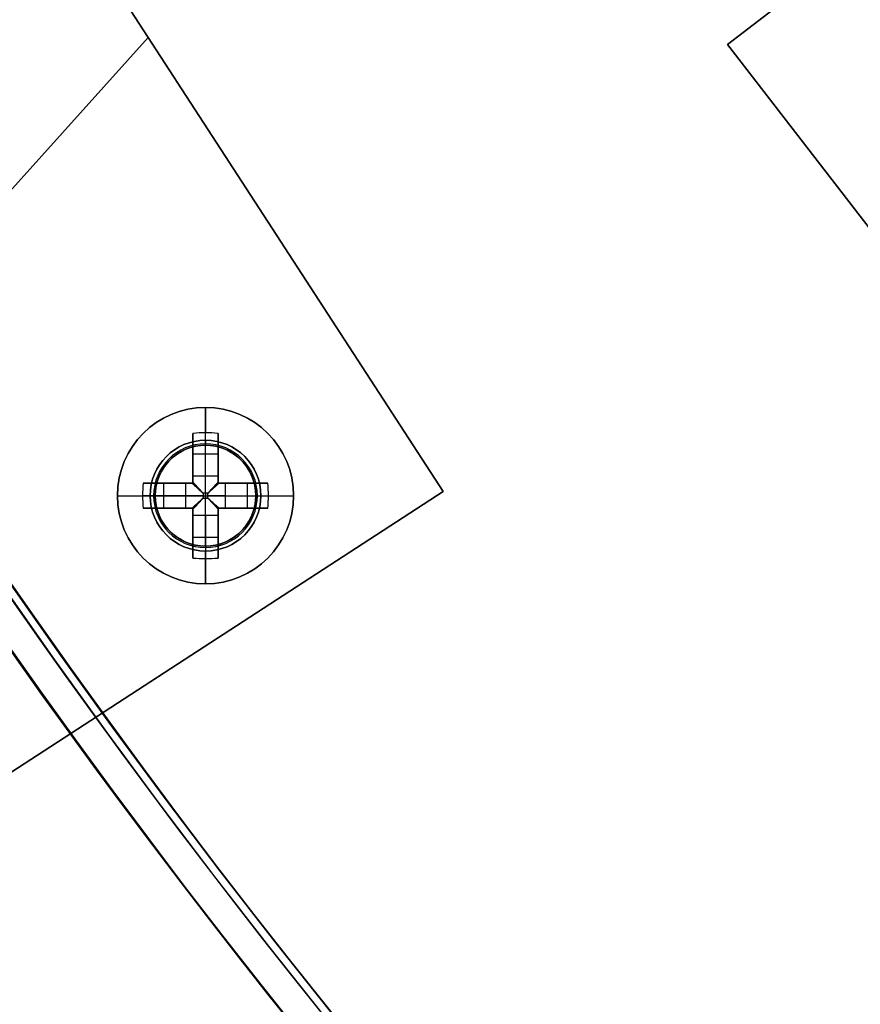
# Model space of a CAD drawing. Header units: millimetres. Extents: x -83 to 676, y -83 to 676.
# Tile 8 of 256: x 54 to 88, y 112 to 151. Entities that reach past the tile are written whole.
import ezdxf

# ---------------------------------------------------------------- set-up
doc = ezdxf.new("R2010")
doc.units = ezdxf.units.MM
doc.header["$MEASUREMENT"] = 0
doc.layers.add('IGES level 0', color=7, linetype='Continuous', true_color=0xff7878)

msp = doc.modelspace()

# ---------------------------------------------------------------- linework, layer by layer
at = {"layer": 'IGES level 0', "color": 254, "true_color": 0xcad1ee}
for p, q in [((82.4, 149.983, 47), (120.775, 179.642, 47)), ((120.775, 179.642, 48), (82.4, 149.983, 48)), ((71.1, 132.238, 48), (54.761, 157.398, 48)), ((54.761, 157.398, 47), (71.1, 132.238, 47)), ((71.1, 132.238, 47.5), (54.761, 157.398, 47.5)), ((82.4, 149.983, 48), (82.4, 149.983, 47)), ((82.4, 149.983, 47), (82.4, 149.983, 48)), ((82.4, 149.983, 48), (100.746, 126.246, 48)), ((100.746, 126.246, 47), (82.4, 149.983, 47)), ((82.4, 149.983, 47.5), (100.746, 126.246, 47.5)), ((62.93, 144.818, 47), (62.93, 144.818, 48)), ((62.185, 134.006, 47), (62.185, 134.006, 45.8)), ((60.181, 133.412, 48), (60.181, 133.412, 47)), ((63.006, 133.561, 48), (63.006, 133.561, 47)), ((63.006, 133.561, 47), (63.006, 133.561, 48)), ((59.735, 132.592, 45.8), (59.735, 132.592, 47)), ((59.735, 132.592, 47), (59.735, 132.592, 45.8)), ((71.1, 132.238, 47), (30.424, 105.823, 47)), ((30.424, 105.823, 48), (71.1, 132.238, 48)), ((71.1, 132.238, 48), (71.1, 132.238, 47)), ((71.1, 132.238, 47), (71.1, 132.238, 48)), ((63.599, 131.557, 47), (63.599, 131.557, 45.8)), ((63.599, 131.557, 45.8), (63.599, 131.557, 47)), ((60.329, 130.588, 47), (60.329, 130.588, 48)), ((60.329, 130.588, 48), (60.329, 130.588, 47)), ((63.154, 130.736, 48), (63.154, 130.736, 47)), ((61.15, 130.142, 47), (61.15, 130.142, 45.8))]:
    msp.add_line(p, q, dxfattribs=at)
at = {"layer": 'IGES level 0', "color": 70, "true_color": 0x66ff00}
for p, q in [((120.775, 179.642, 48), (82.4, 149.983, 48)), ((120.775, 179.642, 47), (82.4, 149.983, 47)), ((71.1, 132.238, 48), (54.761, 157.398, 48)), ((71.1, 132.238, 47), (54.761, 157.398, 47)), ((25.794, 112.954, 48), (59.391, 150.268, 48)), ((25.794, 112.954, 47), (59.391, 150.268, 47)), ((82.4, 149.983, 48), (100.746, 126.246, 48)), ((82.4, 149.983, 47), (100.746, 126.246, 47)), ((30.424, 105.823, 48), (71.1, 132.238, 48)), ((30.424, 105.823, 47), (71.1, 132.238, 47))]:
    msp.add_line(p, q, dxfattribs=at)
at = {"layer": 'IGES level 0', "color": 1, "true_color": 0xff0808}
for p, q in [((61.667, 134.274, 48), (61.667, 135.574, 48)), ((61.167, 132.861, 48.463), (61.167, 134.549, 50.13)), ((61.167, 134.549, 50.13), (61.167, 132.861, 48.463)), ((61.667, 132.861, 48.463), (61.667, 134.574, 50.155)), ((62.167, 134.549, 50.13), (62.167, 132.861, 48.463)), ((62.167, 132.861, 48.463), (62.167, 134.549, 50.13)), ((61.167, 132.574, 49.699), (61.167, 134.112, 49.699)), ((62.167, 134.112, 49.699), (62.167, 132.574, 49.699)), ((61.167, 133.73, 49.322), (62.167, 133.73, 49.322)), ((61.667, 134.074, 47.8), (61.667, 134.074, 40)), ((61.667, 130.074, 40), (61.667, 134.074, 40)), ((61.667, 134.074, 40), (61.667, 134.074, 47.8)), ((61.167, 133.561, 49.155), (61.167, 133.561, 50.83)), ((62.167, 133.561, 49.155), (62.167, 133.561, 50.83)), ((59.193, 132.574, 50.13), (60.881, 132.574, 48.463)), ((60.881, 132.574, 48.463), (59.193, 132.574, 50.13)), ((59.629, 132.574, 49.699), (61.167, 132.574, 49.699)), ((60.011, 131.574, 49.322), (60.011, 132.574, 49.322)), ((60.18, 132.574, 49.155), (60.18, 132.574, 50.83)), ((60.881, 131.574, 48.463), (60.881, 132.574, 48.463)), ((60.881, 131.574, 48.463), (60.881, 132.574, 48.463)), ((61.167, 132.861, 48.463), (62.167, 132.861, 48.463)), ((61.167, 132.861, 48.463), (62.167, 132.861, 48.463)), ((61.167, 132.574, 51.128), (61.167, 132.574, 48.27)), ((61.167, 132.574, 48.27), (61.167, 132.574, 51.128)), ((62.167, 132.574, 51.128), (62.167, 132.574, 48.27)), ((62.167, 132.574, 49.699), (63.705, 132.574, 49.699)), ((62.167, 132.574, 48.27), (62.167, 132.574, 51.128)), ((62.454, 132.574, 48.463), (64.142, 132.574, 50.13)), ((62.454, 132.574, 48.463), (62.454, 131.574, 48.463)), ((64.142, 132.574, 50.13), (62.454, 132.574, 48.463)), ((62.454, 132.574, 48.463), (62.454, 131.574, 48.463)), ((63.155, 132.574, 49.155), (63.155, 132.574, 50.83)), ((63.323, 132.574, 49.322), (63.323, 131.574, 49.322)), ((61.765, 132.172, 48.18), (61.57, 132.172, 48.18)), ((61.57, 132.172, 48.18), (61.57, 131.977, 48.18)), ((61.57, 132.172, 48.18), (61.57, 131.977, 48.18)), ((61.765, 132.172, 48.18), (61.57, 132.172, 48.18)), ((61.667, 132.172, 48.18), (61.667, 131.977, 48.18)), ((61.765, 131.977, 48.18), (61.765, 132.172, 48.18)), ((61.765, 131.977, 48.18), (61.765, 132.172, 48.18)), ((58.167, 132.074, 48), (59.467, 132.074, 48)), ((60.881, 132.074, 48.463), (59.167, 132.074, 50.155)), ((59.667, 132.074, 47.8), (59.667, 132.074, 40)), ((59.667, 132.074, 40), (63.667, 132.074, 40)), ((61.57, 132.074, 48.18), (61.765, 132.074, 48.18)), ((61.57, 131.977, 48.18), (61.765, 131.977, 48.18)), ((61.57, 131.977, 48.18), (61.765, 131.977, 48.18)), ((62.454, 132.074, 48.463), (64.167, 132.074, 50.155)), ((63.667, 132.074, 47.8), (63.667, 132.074, 40)), ((63.867, 132.074, 48), (65.167, 132.074, 48)), ((60.881, 131.574, 48.463), (59.193, 131.574, 50.13)), ((59.193, 131.574, 50.13), (60.881, 131.574, 48.463)), ((61.167, 131.574, 49.699), (59.629, 131.574, 49.699)), ((60.18, 131.574, 49.155), (60.18, 131.574, 50.83)), ((61.167, 131.574, 51.128), (61.167, 131.574, 48.27)), ((61.167, 131.574, 48.27), (61.167, 131.574, 51.128)), ((61.167, 130.036, 49.699), (61.167, 131.574, 49.699)), ((62.167, 131.574, 51.128), (62.167, 131.574, 48.27)), ((62.167, 131.574, 49.699), (62.167, 130.036, 49.699)), ((62.167, 131.574, 48.27), (62.167, 131.574, 51.128)), ((63.705, 131.574, 49.699), (62.167, 131.574, 49.699)), ((64.142, 131.574, 50.13), (62.454, 131.574, 48.463)), ((62.454, 131.574, 48.463), (64.142, 131.574, 50.13)), ((63.155, 131.574, 49.155), (63.155, 131.574, 50.83)), ((61.167, 129.6, 50.13), (61.167, 131.288, 48.463)), ((62.167, 131.288, 48.463), (61.167, 131.288, 48.463)), ((61.167, 131.288, 48.463), (61.167, 129.6, 50.13)), ((62.167, 131.288, 48.463), (61.167, 131.288, 48.463)), ((61.667, 131.288, 48.463), (61.667, 129.574, 50.155)), ((62.167, 131.288, 48.463), (62.167, 129.6, 50.13)), ((62.167, 129.6, 50.13), (62.167, 131.288, 48.463)), ((61.167, 130.587, 49.155), (61.167, 130.587, 50.83)), ((62.167, 130.587, 49.155), (62.167, 130.587, 50.83)), ((62.167, 130.418, 49.322), (61.167, 130.418, 49.322)), ((61.667, 130.074, 40), (61.667, 130.074, 47.8)), ((61.667, 130.074, 47.8), (61.667, 130.074, 40)), ((61.667, 128.574, 48), (61.667, 129.874, 48))]:
    msp.add_line(p, q, dxfattribs=at)
at = {"layer": 'IGES level 0', "color": 153, "true_color": 0x5393cf}
for centre, radius in [((296.5, 296.5), 296.5), ((296.5, 296.5, -1.2), 296.5), ((296.5, 296.5), 241), ((296.5, 296.5, -1.2), 241)]:
    msp.add_circle(centre, radius, dxfattribs=at)
at = {"layer": 'IGES level 0'}
for centre, radius in [((296.5, 296.5, 47), 296.5), ((296.5, 296.5), 296.5), ((296.5, 296.5, 47), 295.3), ((296.5, 296.5), 295.3)]:
    msp.add_circle(centre, radius, dxfattribs=at)
at = {"layer": 'IGES level 0', "color": 124, "true_color": 0x1aa180}
for centre, radius in [((296.5, 296.5, 47), 295), ((296.5, 296.5, 45.8), 295), ((296.5, 296.5, 47), 242.5), ((296.5, 296.5, 45.8), 242.5), ((61.667, 132.074, 47), 2), ((61.667, 132.074, 45.8), 2)]:
    msp.add_circle(centre, radius, dxfattribs=at)
at = {"layer": 'IGES level 0', "color": 31, "true_color": 0xffba87}
for centre, radius in [((296.5, 296.5), 242.2), ((296.5, 296.5, 47), 242.2), ((296.5, 296.5), 241), ((296.5, 296.5, 47), 241)]:
    msp.add_circle(centre, radius, dxfattribs=at)
at = {"layer": 'IGES level 0', "color": 1, "true_color": 0xff0808}
for centre, radius in [((61.667, 132.074, 48), 3.5), ((61.667, 132.074, 48), 2.2), ((61.667, 132.074, 40), 2)]:
    msp.add_circle(centre, radius, dxfattribs=at)
at = {"layer": 'IGES level 0', "color": 70, "true_color": 0x66ff00}
for centre in [(61.667, 132.074, 48), (61.667, 132.074, 47)]:
    msp.add_circle(centre, 2, dxfattribs=at)
at = {"layer": 'IGES level 0'}
for centre, radius, start, end in [((296.5, 296.5), 296.5, 45, 225), ((296.5, 296.5, 47), 296.5, 45, 225), ((296.5, 296.5, 23.5), 296.5, 45, 225), ((296.5, 296.5, 47), 295.3, 45, 225), ((296.5, 296.5), 295.3, 45, 225), ((296.5, 296.5, 23.5), 295.3, 45, 225), ((296.5, 296.5), 296.5, 225, 45), ((296.5, 296.5, 47), 296.5, 225, 45), ((296.5, 296.5, 23.5), 296.5, 225, 45)]:
    msp.add_arc(centre, radius, start, end, dxfattribs=at)
at = {"layer": 'IGES level 0', "color": 31, "true_color": 0xffba87}
for centre, radius in [((296.5, 296.5), 242.2), ((296.5, 296.5, 47), 242.2), ((296.5, 296.5, 23.5), 242.2), ((296.5, 296.5, 47), 241), ((296.5, 296.5), 241), ((296.5, 296.5, 23.5), 241)]:
    msp.add_arc(centre, radius, 135, 315, dxfattribs=at)
at = {"layer": 'IGES level 0', "color": 153, "true_color": 0x5393cf}
for centre, radius in [((296.5, 296.5, -1.2), 296.5), ((296.5, 296.5), 296.5), ((296.5, 296.5, -0.6), 296.5), ((296.5, 296.5, -1.2), 241), ((296.5, 296.5), 241), ((296.5, 296.5, -0.6), 241)]:
    msp.add_arc(centre, radius, 165, 345, dxfattribs=at)
at = {"layer": 'IGES level 0', "color": 124, "true_color": 0x1aa180}
for centre, radius in [((296.5, 296.5, 45.8), 295), ((296.5, 296.5, 47), 295), ((296.5, 296.5, 46.4), 295), ((296.5, 296.5, 45.8), 242.5), ((296.5, 296.5, 47), 242.5), ((296.5, 296.5, 46.4), 242.5)]:
    msp.add_arc(centre, radius, 165, 345, dxfattribs=at)
at = {"layer": 'IGES level 0', "color": 6, "true_color": 0xff00ff, "extrusion": (0.791224, 0.611527, 0)}
for centre, start, end in [((53.28, -43.5, 207.216), 180, 0), ((53.28, 31.5, 207.216), 0, 180)]:
    msp.add_arc(centre, 90, start, end, dxfattribs=at)
at = {"layer": 'IGES level 0', "color": 6, "true_color": 0xff00ff, "extrusion": (0.791224, 0.611527, 1.40354e-16)}
msp.add_arc((53.28, 31.5, 207.516), 90, 0, 180, dxfattribs=at)
msp.add_arc((53.28, 31.5, 207.516), 90, 0, 180, dxfattribs=at)
at = {"layer": 'IGES level 0', "color": 6, "true_color": 0xff00ff, "extrusion": (0.791224, 0.611527, -1.40354e-16)}
msp.add_arc((53.28, -43.5, 207.516), 90, 180, 0, dxfattribs=at)
msp.add_arc((53.28, -43.5, 207.516), 90, 180, 0, dxfattribs=at)
at = {"layer": 'IGES level 0', "color": 6, "true_color": 0xff00ff, "extrusion": (0.791224, 0.611527, 7.07385e-15)}
msp.add_arc((53.28, -43.5, 206.916), 90, 180, 0, dxfattribs=at)
at = {"layer": 'IGES level 0', "color": 6, "true_color": 0xff00ff, "extrusion": (0.791224, 0.611527, -7.07385e-15)}
msp.add_arc((53.28, 31.5, 206.916), 90, 360, 180, dxfattribs=at)
at = {"layer": 'IGES level 0', "color": 6, "true_color": 0xff00ff, "extrusion": (0.791224, 0.611527, 5.61416e-17)}
msp.add_arc((53.28, 31.5, 206.916), 90, 0, 180, dxfattribs=at)
at = {"layer": 'IGES level 0', "color": 6, "true_color": 0xff00ff, "extrusion": (0.791224, 0.611527, -5.61416e-17)}
msp.add_arc((53.28, -43.5, 206.916), 90, 180, 0, dxfattribs=at)
at = {"layer": 'IGES level 0', "color": 1, "true_color": 0xff0808}
for centre, radius, start, end in [((61.667, 132.074, 48), 3.5, 0, 180), ((61.667, 132.074, 48), 2.2, 90, 270), ((61.667, 132.074, 47.941), 2.059, 90, 270), ((61.667, 132.074, 48), 2.2, 270, 90), ((61.667, 132.074, 47.941), 2.059, 270, 90), ((61.667, 132.074, 40), 2, 90, 270), ((61.667, 132.074, 47.8), 2, 90, 270), ((61.667, 132.074, 43.9), 2, 90, 270), ((61.667, 132.074, 47.8), 2, 90, 270), ((61.667, 132.074, 47.8), 2, 270, 90), ((61.667, 132.074, 40), 2, 270, 90), ((61.667, 132.074, 47.8), 2, 270, 90), ((61.667, 132.074, 43.9), 2, 270, 90), ((61.667, 132.074, 48), 3.5, 180, 0)]:
    msp.add_arc(centre, radius, start, end, dxfattribs=at)
at = {"layer": 'IGES level 0', "color": 1, "true_color": 0xff0808, "extrusion": (1, 0, 0)}
for centre, radius, start, end in [((132.074, 47.686, 61.667), 3.514, 5.1275, 44.6488), ((132.172, 49.16, 61.167), 0.98, 296.5596, 314.6488), ((132.172, 49.16, 61.667), 0.98, 270, 314.6488), ((132.172, 49.16, 62.167), 0.98, 296.5596, 314.6488), ((131.977, 49.16, 61.667), 0.98, 225.3512, 270), ((132.074, 47.686, 61.167), 3.478, 98.2648, 135.3512), ((131.977, 49.16, 61.167), 0.98, 225.3512, 243.4404), ((131.977, 49.16, 61.167), 0.98, 225.3512, 243.4404), ((132.074, 47.686, 62.167), 3.478, 98.2648, 135.3512), ((131.977, 49.16, 62.167), 0.98, 225.3512, 243.4404), ((131.977, 49.16, 62.167), 0.98, 225.3512, 243.4404), ((132.074, 47.686, 61.667), 3.514, 135.3512, 174.8725)]:
    msp.add_arc(centre, radius, start, end, dxfattribs=at)
at = {"layer": 'IGES level 0', "color": 1, "true_color": 0xff0808, "extrusion": (-2.89943e-14, -0.70276, 0.711427)}
msp.add_arc((61.667, 127.473, -58.891), 3.514, 81.8199, 98.1801, dxfattribs=at)
at = {"layer": 'IGES level 0', "color": 1, "true_color": 0xff0808, "extrusion": (-7.5235e-15, -0.70276, 0.711427)}
msp.add_arc((61.667, 127.473, -58.891), 3.514, 81.8199, 98.1801, dxfattribs=at)
at = {"layer": 'IGES level 0', "color": 1, "true_color": 0xff0808, "extrusion": (1, -1.20129e-14, -3.8016e-14)}
msp.add_arc((132.074, 47.686, 61.167), 3.478, 44.6488, 81.7352, dxfattribs=at)
at = {"layer": 'IGES level 0', "color": 1, "true_color": 0xff0808, "extrusion": (1, 1.7746e-14, 3.5119e-14)}
msp.add_arc((132.074, 47.686, 61.167), 3.478, 44.6488, 81.7352, dxfattribs=at)
at = {"layer": 'IGES level 0', "color": 1, "true_color": 0xff0808, "extrusion": (1, -1.7746e-14, -3.5119e-14)}
msp.add_arc((132.074, 47.686, 62.167), 3.478, 44.6488, 81.7352, dxfattribs=at)
at = {"layer": 'IGES level 0', "color": 1, "true_color": 0xff0808, "extrusion": (1, 2.34791e-14, 3.2222e-14)}
msp.add_arc((132.074, 47.686, 62.167), 3.478, 44.6488, 81.7352, dxfattribs=at)
at = {"layer": 'IGES level 0', "color": 1, "true_color": 0xff0808, "extrusion": (1, -8.57701e-14, 8.57701e-14)}
msp.add_arc((134.274, 47.8, 61.667), 0.2, 90, 180, dxfattribs=at)
at = {"layer": 'IGES level 0', "color": 1, "true_color": 0xff0808, "extrusion": (1, 2.51215e-14, -6.06486e-14)}
msp.add_arc((134.274, 47.8, 61.667), 0.2, 90, 180, dxfattribs=at)
at = {"layer": 'IGES level 0', "color": 254, "true_color": 0xcad1ee}
for centre, start, end in [((61.667, 132.074, 48), 48, 228), ((61.667, 132.074, 47), 48, 228), ((61.667, 132.074, 47.5), 48, 228), ((61.667, 132.074, 47), 345, 165), ((61.667, 132.074, 45.8), 345, 165), ((61.667, 132.074, 46.4), 345, 165), ((61.667, 132.074, 48), 228, 48), ((61.667, 132.074, 47), 228, 48), ((61.667, 132.074, 47.5), 228, 48), ((61.667, 132.074, 47), 165, 345), ((61.667, 132.074, 45.8), 165, 345), ((61.667, 132.074, 46.4), 165, 345)]:
    msp.add_arc(centre, 2, start, end, dxfattribs=at)
at = {"layer": 'IGES level 0', "color": 1, "true_color": 0xff0808, "extrusion": (0.70276, -1.56398e-15, 0.711427)}
msp.add_arc((132.074, -10.36, 77.262), 3.514, 81.8199, 98.1801, dxfattribs=at)
at = {"layer": 'IGES level 0', "color": 1, "true_color": 0xff0808, "extrusion": (0.70276, 7.8549e-14, 0.711427)}
msp.add_arc((132.074, -10.36, 77.262), 3.514, 81.8199, 90, dxfattribs=at)
at = {"layer": 'IGES level 0', "color": 1, "true_color": 0xff0808, "extrusion": (-7.0984e-14, 1, 1.40476e-13)}
for centre in [(-61.667, 47.686, 132.574), (-61.667, 47.686, 131.574)]:
    msp.add_arc(centre, 3.478, 44.6488, 81.7352, dxfattribs=at)
at = {"layer": 'IGES level 0', "color": 1, "true_color": 0xff0808, "extrusion": (4.69582e-14, 1, -6.4444e-14)}
for centre in [(-61.667, 47.686, 132.574), (-61.667, 47.686, 131.574)]:
    msp.add_arc(centre, 3.478, 44.6488, 81.7352, dxfattribs=at)
at = {"layer": 'IGES level 0', "color": 1, "true_color": 0xff0808, "extrusion": (0, 1, 0)}
for centre, radius, start, end in [((-61.57, 49.16, 132.574), 0.98, 296.5596, 314.6488), ((-61.765, 49.16, 132.574), 0.98, 225.3512, 243.4404), ((-61.765, 49.16, 132.574), 0.98, 225.3512, 243.4404), ((-61.667, 47.686, 132.074), 3.514, 5.1275, 44.6488), ((-61.57, 49.16, 132.074), 0.98, 270, 314.6488), ((-61.765, 49.16, 132.074), 0.98, 225.3512, 270), ((-61.667, 47.686, 132.074), 3.514, 135.3512, 174.8725), ((-61.57, 49.16, 131.574), 0.98, 296.5596, 314.6488), ((-61.57, 49.16, 131.574), 0.98, 296.5596, 314.6488), ((-61.667, 47.686, 131.574), 3.478, 98.2648, 135.3512), ((-61.765, 49.16, 131.574), 0.98, 225.3512, 243.4404), ((-61.765, 49.16, 131.574), 0.98, 225.3512, 243.4404)]:
    msp.add_arc(centre, radius, start, end, dxfattribs=at)
at = {"layer": 'IGES level 0', "color": 1, "true_color": 0xff0808, "extrusion": (-1.35793e-12, 1, -1.89645e-12)}
msp.add_arc((-61.57, 49.16, 132.574), 0.98, 296.5596, 314.6488, dxfattribs=at)
at = {"layer": 'IGES level 0', "color": 1, "true_color": 0xff0808, "extrusion": (1, -3.39484e-13, 4.74112e-13)}
msp.add_arc((132.172, 49.16, 61.167), 0.98, 296.5596, 314.6488, dxfattribs=at)
at = {"layer": 'IGES level 0', "color": 1, "true_color": 0xff0808, "extrusion": (1, 3.39484e-13, -4.74112e-13)}
msp.add_arc((132.172, 49.16, 62.167), 0.98, 296.5596, 314.6488, dxfattribs=at)
at = {"layer": 'IGES level 0', "color": 1, "true_color": 0xff0808, "extrusion": (7.0984e-14, 1, 1.40476e-13)}
msp.add_arc((-61.667, 47.686, 132.574), 3.478, 98.2648, 135.3512, dxfattribs=at)
at = {"layer": 'IGES level 0', "color": 1, "true_color": 0xff0808, "extrusion": (-7.0984e-14, 1, -1.40476e-13)}
msp.add_arc((-61.667, 47.686, 132.574), 3.478, 98.2648, 135.3512, dxfattribs=at)
at = {"layer": 'IGES level 0', "color": 1, "true_color": 0xff0808, "extrusion": (-0.70276, 1.65442e-14, 0.711427)}
msp.add_arc((-132.074, 77.384, -9.412), 3.514, 81.8199, 98.1801, dxfattribs=at)
at = {"layer": 'IGES level 0', "color": 1, "true_color": 0xff0808, "extrusion": (-0.70276, 2.04876e-14, 0.711427)}
msp.add_arc((-132.074, 77.384, -9.412), 3.514, 90, 98.1801, dxfattribs=at)
at = {"layer": 'IGES level 0', "color": 1, "true_color": 0xff0808, "extrusion": (0.689371, -0.689371, -0.222565)}
msp.add_arc((136.996, 35.894, -59.803), 0.08, 257.4403, 282.5475, dxfattribs=at)
at = {"layer": 'IGES level 0', "color": 1, "true_color": 0xff0808, "extrusion": (0.702705, -0.702705, -0.111406)}
msp.add_arc((136.996, 42.387, -55.188), 0.08, 263.7148, 276.3569, dxfattribs=at)
at = {"layer": 'IGES level 0', "color": 1, "true_color": 0xff0808, "extrusion": (0.702705, 0.702705, 0.111406)}
msp.add_arc((49.785, 32.671, 141.856), 0.08, 263.6431, 276.2852, dxfattribs=at)
at = {"layer": 'IGES level 0', "color": 1, "true_color": 0xff0808, "extrusion": (0.689371, 0.689371, 0.222565)}
msp.add_arc((49.785, 16.484, 144.826), 0.08, 257.4525, 282.5597, dxfattribs=at)
at = {"layer": 'IGES level 0', "color": 1, "true_color": 0xff0808, "extrusion": (-5.72625e-14, 1, 3.97518e-14)}
msp.add_arc((-61.667, 47.686, 132.074), 3.514, 5.1275, 44.6488, dxfattribs=at)
at = {"layer": 'IGES level 0', "color": 1, "true_color": 0xff0808, "extrusion": (0.70276, 5.18263e-14, 0.711427)}
msp.add_arc((132.074, -10.36, 77.262), 3.514, 90, 98.1801, dxfattribs=at)
at = {"layer": 'IGES level 0', "color": 1, "true_color": 0xff0808, "extrusion": (2.1883e-10, 1, 2.87691e-11)}
msp.add_arc((-59.467, 47.8, 132.074), 0.2, 90, 180, dxfattribs=at)
at = {"layer": 'IGES level 0', "color": 1, "true_color": 0xff0808, "extrusion": (0.702705, 0.702705, -0.111406)}
msp.add_arc((49.785, 63.195, 130.43), 0.08, 263.7148, 276.3569, dxfattribs=at)
at = {"layer": 'IGES level 0', "color": 1, "true_color": 0xff0808, "extrusion": (0.702705, -0.702705, 0.111406)}
msp.add_arc((136.996, 53.479, -43.762), 0.08, 263.6431, 276.2852, dxfattribs=at)
at = {"layer": 'IGES level 0', "color": 1, "true_color": 0xff0808, "extrusion": (2.18833e-10, 1, -2.87618e-11)}
msp.add_arc((-63.867, 47.8, 132.074), 0.2, 360, 90, dxfattribs=at)
at = {"layer": 'IGES level 0', "color": 1, "true_color": 0xff0808, "extrusion": (-0.70276, 1.19808e-14, 0.711427)}
msp.add_arc((-132.074, 77.384, -9.412), 3.514, 81.8199, 90, dxfattribs=at)
at = {"layer": 'IGES level 0', "color": 1, "true_color": 0xff0808, "extrusion": (-5.72625e-14, 1, -3.97518e-14)}
msp.add_arc((-61.667, 47.686, 132.074), 3.514, 135.3512, 174.8725, dxfattribs=at)
at = {"layer": 'IGES level 0', "color": 1, "true_color": 0xff0808, "extrusion": (1, 2.94856e-14, -5.123e-14)}
msp.add_arc((132.074, 47.686, 61.167), 3.478, 98.2648, 135.3512, dxfattribs=at)
at = {"layer": 'IGES level 0', "color": 1, "true_color": 0xff0808, "extrusion": (0.689371, 0.689371, -0.222565)}
msp.add_arc((49.785, 77.465, 122.293), 0.08, 257.4403, 282.5475, dxfattribs=at)
at = {"layer": 'IGES level 0', "color": 1, "true_color": 0xff0808, "extrusion": (0.689371, -0.689371, 0.222565)}
msp.add_arc((136.996, 58.055, -37.27), 0.08, 257.4525, 282.5597, dxfattribs=at)
at = {"layer": 'IGES level 0', "color": 1, "true_color": 0xff0808, "extrusion": (1, 5.73308e-15, 2.89699e-15)}
msp.add_arc((132.074, 47.686, 62.167), 3.478, 98.2648, 135.3512, dxfattribs=at)
at = {"layer": 'IGES level 0', "color": 1, "true_color": 0xff0808, "extrusion": (4.69582e-14, 1, 6.4444e-14)}
msp.add_arc((-61.667, 47.686, 131.574), 3.478, 98.2648, 135.3512, dxfattribs=at)
at = {"layer": 'IGES level 0', "color": 1, "true_color": 0xff0808, "extrusion": (1, -2.51215e-14, -6.06486e-14)}
msp.add_arc((129.874, 47.8, 61.667), 0.2, 0, 90, dxfattribs=at)
at = {"layer": 'IGES level 0', "color": 1, "true_color": 0xff0808, "extrusion": (1, -8.57701e-14, -8.57701e-14)}
msp.add_arc((129.874, 47.8, 61.667), 0.2, 360, 90, dxfattribs=at)
at = {"layer": 'IGES level 0', "color": 1, "true_color": 0xff0808, "extrusion": (7.5235e-15, 0.70276, 0.711427)}
msp.add_arc((-61.667, -60.449, 126.742), 3.514, 81.8199, 98.1801, dxfattribs=at)
at = {"layer": 'IGES level 0', "color": 1, "true_color": 0xff0808, "extrusion": (2.89943e-14, 0.70276, 0.711427)}
msp.add_arc((-61.667, -60.449, 126.742), 3.514, 81.8199, 98.1801, dxfattribs=at)
at = {"layer": 'IGES level 0', "color": 1, "true_color": 0xff0808}
for points in [[(61.132, 132.574, 48.283), (61.143, 132.574, 48.277), (61.155, 132.574, 48.273), (61.167, 132.574, 48.27)], [(61.167, 132.574, 48.27), (61.167, 132.586, 48.273), (61.167, 132.598, 48.277), (61.167, 132.61, 48.283)], [(62.167, 132.61, 48.283), (62.167, 132.598, 48.277), (62.167, 132.586, 48.273), (62.167, 132.574, 48.27)], [(62.167, 132.574, 48.27), (62.18, 132.574, 48.273), (62.191, 132.574, 48.277), (62.203, 132.574, 48.283)], [(61.167, 131.574, 48.27), (61.155, 131.574, 48.273), (61.143, 131.574, 48.277), (61.132, 131.574, 48.283)], [(61.167, 131.538, 48.283), (61.167, 131.55, 48.277), (61.167, 131.562, 48.273), (61.167, 131.574, 48.27)], [(62.167, 131.574, 48.27), (62.167, 131.562, 48.273), (62.167, 131.55, 48.277), (62.167, 131.538, 48.283)], [(62.203, 131.574, 48.283), (62.191, 131.574, 48.277), (62.18, 131.574, 48.273), (62.167, 131.574, 48.27)]]:
    msp.add_open_spline(points, degree=3, dxfattribs=at)
for points, knots in [([(61.167, 132.574, 48.27), (61.16, 132.574, 48.272), (61.153, 132.574, 48.274), (61.141, 132.574, 48.279), (61.136, 132.574, 48.281), (61.132, 132.574, 48.283)], [0, 0, 0, 0, 0.00002195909, 0.00002195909, 0.0000380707, 0.0000380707, 0.0000380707, 0.0000380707]), ([(61.132, 132.574, 48.283), (61.176, 132.533, 48.261), (61.222, 132.491, 48.242), (61.317, 132.404, 48.212), (61.367, 132.358, 48.2), (61.467, 132.266, 48.184), (61.518, 132.219, 48.18), (61.57, 132.172, 48.18)], [0, 0, 0, 0, 0.320257, 0.320257, 0.655825, 0.655825, 1, 1, 1, 1]), ([(61.132, 132.574, 48.283), (61.147, 132.56, 48.275), (61.164, 132.544, 48.268), (61.198, 132.513, 48.253), (61.215, 132.497, 48.246), (61.251, 132.465, 48.233), (61.268, 132.449, 48.227), (61.302, 132.417, 48.217), (61.318, 132.403, 48.212), (61.352, 132.372, 48.204), (61.37, 132.356, 48.2), (61.406, 132.322, 48.193), (61.424, 132.305, 48.191), (61.463, 132.27, 48.186), (61.483, 132.252, 48.183), (61.523, 132.215, 48.181), (61.543, 132.196, 48.18), (61.566, 132.175, 48.18), (61.568, 132.174, 48.18), (61.57, 132.172, 48.18)], [0, 0, 0, 0, 0.129053, 0.129053, 0.256755, 0.256755, 0.38469, 0.38469, 0.5, 0.5, 0.626455, 0.626455, 0.749753, 0.749753, 0.874877, 0.874877, 0.989347, 0.989347, 1, 1, 1, 1]), ([(61.165, 132.574, 48.271), (61.201, 132.535, 48.253), (61.261, 132.47, 48.228), (61.322, 132.403, 48.211), (61.346, 132.377, 48.206)], [0.0440598, 0.0440598, 0.0440598, 0.0440598, 0.3202573, 0.497, 0.497, 0.497, 0.497]), ([(61.57, 132.172, 48.18), (61.551, 132.192, 48.18), (61.533, 132.211, 48.18), (61.499, 132.249, 48.183), (61.482, 132.267, 48.184), (61.449, 132.303, 48.189), (61.433, 132.321, 48.191), (61.402, 132.354, 48.197), (61.387, 132.371, 48.2), (61.365, 132.395, 48.206), (61.357, 132.403, 48.208), (61.335, 132.428, 48.214), (61.319, 132.444, 48.218), (61.289, 132.478, 48.229), (61.274, 132.494, 48.234), (61.244, 132.526, 48.246), (61.229, 132.543, 48.253), (61.2, 132.574, 48.266), (61.186, 132.59, 48.273), (61.17, 132.607, 48.282), (61.169, 132.608, 48.282), (61.167, 132.61, 48.283)], [0, 0, 0, 0, 0.101614, 0.101614, 0.209673, 0.209673, 0.321553, 0.321553, 0.439036, 0.439036, 0.5, 0.5, 0.625, 0.625, 0.744934, 0.744934, 0.864797, 0.864797, 0.986554, 0.986554, 1, 1, 1, 1]), ([(61.167, 132.61, 48.283), (61.167, 132.603, 48.28), (61.167, 132.596, 48.277), (61.167, 132.584, 48.273), (61.167, 132.579, 48.271), (61.167, 132.574, 48.27)], [0, 0, 0, 0, 0.00002297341, 0.00002297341, 0.0000380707, 0.0000380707, 0.0000380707, 0.0000380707]), ([(62.167, 132.61, 48.283), (62.153, 132.594, 48.275), (62.137, 132.577, 48.268), (62.106, 132.544, 48.253), (62.09, 132.526, 48.246), (62.058, 132.491, 48.233), (62.042, 132.473, 48.227), (62.01, 132.439, 48.217), (61.996, 132.423, 48.212), (61.965, 132.39, 48.204), (61.949, 132.372, 48.2), (61.915, 132.336, 48.193), (61.898, 132.317, 48.191), (61.863, 132.279, 48.186), (61.845, 132.259, 48.183), (61.808, 132.218, 48.181), (61.789, 132.198, 48.18), (61.768, 132.176, 48.18), (61.767, 132.174, 48.18), (61.765, 132.172, 48.18)], [0, 0, 0, 0, 0.1290525, 0.1290525, 0.2567545, 0.2567545, 0.3846897, 0.3846897, 0.5, 0.5, 0.6264552, 0.6264552, 0.7497533, 0.7497533, 0.8748767, 0.8748767, 0.9893473, 0.9893473, 1, 1, 1, 1]), ([(62.167, 132.61, 48.283), (62.126, 132.565, 48.261), (62.084, 132.519, 48.242), (61.997, 132.424, 48.212), (61.951, 132.375, 48.2), (61.859, 132.274, 48.184), (61.812, 132.223, 48.18), (61.765, 132.172, 48.18)], [0, 0, 0, 0, 0.320257, 0.320257, 0.655825, 0.655825, 1, 1, 1, 1]), ([(61.765, 132.172, 48.18), (61.785, 132.19, 48.18), (61.804, 132.208, 48.18), (61.842, 132.243, 48.183), (61.861, 132.26, 48.184), (61.896, 132.292, 48.189), (61.914, 132.308, 48.191), (61.947, 132.339, 48.197), (61.964, 132.355, 48.2), (61.988, 132.377, 48.206), (61.996, 132.384, 48.208), (62.021, 132.407, 48.214), (62.037, 132.422, 48.218), (62.071, 132.453, 48.229), (62.087, 132.468, 48.234), (62.12, 132.498, 48.246), (62.136, 132.512, 48.253), (62.167, 132.541, 48.266), (62.183, 132.556, 48.273), (62.2, 132.571, 48.282), (62.201, 132.573, 48.282), (62.203, 132.574, 48.283)], [0, 0, 0, 0, 0.101614, 0.101614, 0.209673, 0.209673, 0.321553, 0.321553, 0.439036, 0.439036, 0.5, 0.5, 0.625, 0.625, 0.744934, 0.744934, 0.864797, 0.864797, 0.986554, 0.986554, 1, 1, 1, 1]), ([(62.167, 132.576, 48.271), (62.128, 132.54, 48.253), (62.063, 132.48, 48.228), (61.996, 132.419, 48.211), (61.97, 132.395, 48.206)], [0.0440597, 0.0440597, 0.0440597, 0.0440597, 0.3202573, 0.497, 0.497, 0.497, 0.497]), ([(62.167, 132.574, 48.27), (62.167, 132.581, 48.272), (62.167, 132.588, 48.274), (62.167, 132.6, 48.279), (62.167, 132.605, 48.281), (62.167, 132.61, 48.283)], [0, 0, 0, 0, 0.00002195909, 0.00002195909, 0.0000380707, 0.0000380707, 0.0000380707, 0.0000380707]), ([(62.203, 132.574, 48.283), (62.196, 132.574, 48.28), (62.189, 132.574, 48.277), (62.177, 132.574, 48.273), (62.172, 132.574, 48.271), (62.167, 132.574, 48.27)], [0, 0, 0, 0, 0.00002297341, 0.00002297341, 0.0000380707, 0.0000380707, 0.0000380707, 0.0000380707]), ([(61.57, 131.977, 48.18), (61.549, 131.958, 48.18), (61.53, 131.94, 48.18), (61.492, 131.906, 48.183), (61.474, 131.889, 48.184), (61.438, 131.856, 48.189), (61.421, 131.84, 48.191), (61.387, 131.809, 48.197), (61.371, 131.794, 48.2), (61.346, 131.772, 48.206), (61.338, 131.764, 48.208), (61.314, 131.742, 48.214), (61.297, 131.726, 48.218), (61.264, 131.696, 48.229), (61.248, 131.681, 48.234), (61.215, 131.651, 48.246), (61.199, 131.636, 48.253), (61.167, 131.607, 48.266), (61.151, 131.593, 48.273), (61.135, 131.577, 48.282), (61.133, 131.576, 48.282), (61.132, 131.574, 48.283)], [0, 0, 0, 0, 0.101614, 0.101614, 0.209673, 0.209673, 0.321553, 0.321553, 0.439036, 0.439036, 0.5, 0.5, 0.625, 0.625, 0.744934, 0.744934, 0.864797, 0.864797, 0.986554, 0.986554, 1, 1, 1, 1]), ([(61.167, 131.538, 48.283), (61.182, 131.554, 48.275), (61.197, 131.571, 48.268), (61.228, 131.605, 48.253), (61.244, 131.622, 48.246), (61.277, 131.657, 48.233), (61.293, 131.675, 48.227), (61.324, 131.709, 48.217), (61.339, 131.725, 48.212), (61.37, 131.759, 48.204), (61.386, 131.777, 48.2), (61.419, 131.813, 48.193), (61.436, 131.831, 48.191), (61.471, 131.87, 48.186), (61.49, 131.89, 48.183), (61.527, 131.93, 48.181), (61.545, 131.95, 48.18), (61.566, 131.973, 48.18), (61.568, 131.975, 48.18), (61.57, 131.977, 48.18)], [0, 0, 0, 0, 0.1290525, 0.1290525, 0.2567545, 0.2567545, 0.3846897, 0.3846897, 0.5, 0.5, 0.6264552, 0.6264552, 0.7497533, 0.7497533, 0.8748767, 0.8748767, 0.9893473, 0.9893473, 1, 1, 1, 1]), ([(61.167, 131.538, 48.283), (61.208, 131.583, 48.261), (61.251, 131.629, 48.242), (61.338, 131.724, 48.212), (61.383, 131.774, 48.2), (61.475, 131.874, 48.184), (61.522, 131.925, 48.18), (61.57, 131.977, 48.18)], [0, 0, 0, 0, 0.320257, 0.320257, 0.655825, 0.655825, 1, 1, 1, 1]), ([(61.167, 131.572, 48.271), (61.206, 131.608, 48.253), (61.272, 131.668, 48.228), (61.338, 131.729, 48.211), (61.364, 131.753, 48.206)], [0.0440597, 0.0440597, 0.0440597, 0.0440597, 0.3202573, 0.497, 0.497, 0.497, 0.497]), ([(62.203, 131.574, 48.283), (62.187, 131.589, 48.275), (62.171, 131.604, 48.268), (62.137, 131.635, 48.253), (62.119, 131.651, 48.246), (62.084, 131.684, 48.233), (62.066, 131.7, 48.227), (62.032, 131.731, 48.217), (62.016, 131.746, 48.212), (61.983, 131.777, 48.204), (61.965, 131.793, 48.2), (61.929, 131.826, 48.193), (61.91, 131.843, 48.191), (61.872, 131.878, 48.186), (61.852, 131.897, 48.183), (61.811, 131.934, 48.181), (61.792, 131.952, 48.18), (61.769, 131.973, 48.18), (61.767, 131.975, 48.18), (61.765, 131.977, 48.18)], [0, 0, 0, 0, 0.1290525, 0.1290525, 0.2567545, 0.2567545, 0.3846897, 0.3846897, 0.5, 0.5, 0.6264552, 0.6264552, 0.7497533, 0.7497533, 0.8748767, 0.8748767, 0.9893473, 0.9893473, 1, 1, 1, 1]), ([(61.765, 131.977, 48.18), (61.783, 131.956, 48.18), (61.801, 131.937, 48.18), (61.836, 131.899, 48.183), (61.853, 131.881, 48.184), (61.885, 131.845, 48.189), (61.901, 131.828, 48.191), (61.932, 131.794, 48.197), (61.948, 131.778, 48.2), (61.97, 131.753, 48.206), (61.977, 131.745, 48.208), (62, 131.721, 48.214), (62.015, 131.704, 48.218), (62.046, 131.671, 48.229), (62.061, 131.654, 48.234), (62.091, 131.622, 48.246), (62.105, 131.606, 48.253), (62.135, 131.574, 48.266), (62.149, 131.558, 48.273), (62.164, 131.542, 48.282), (62.166, 131.54, 48.282), (62.167, 131.538, 48.283)], [0, 0, 0, 0, 0.101614, 0.101614, 0.209673, 0.209673, 0.321553, 0.321553, 0.439036, 0.439036, 0.5, 0.5, 0.625, 0.625, 0.744934, 0.744934, 0.864797, 0.864797, 0.986554, 0.986554, 1, 1, 1, 1]), ([(62.203, 131.574, 48.283), (62.158, 131.615, 48.261), (62.112, 131.657, 48.242), (62.017, 131.745, 48.212), (61.968, 131.79, 48.2), (61.867, 131.882, 48.184), (61.816, 131.929, 48.18), (61.765, 131.977, 48.18)], [0, 0, 0, 0, 0.320257, 0.320257, 0.655825, 0.655825, 1, 1, 1, 1]), ([(62.169, 131.574, 48.271), (62.133, 131.613, 48.253), (62.073, 131.679, 48.228), (62.012, 131.745, 48.211), (61.989, 131.771, 48.206)], [0.0440597, 0.0440597, 0.0440597, 0.0440597, 0.3202573, 0.497, 0.497, 0.497, 0.497]), ([(61.132, 131.574, 48.283), (61.138, 131.574, 48.28), (61.145, 131.574, 48.277), (61.157, 131.574, 48.273), (61.162, 131.574, 48.271), (61.167, 131.574, 48.27)], [0, 0, 0, 0, 0.00002297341, 0.00002297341, 0.0000380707, 0.0000380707, 0.0000380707, 0.0000380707]), ([(61.167, 131.574, 48.27), (61.167, 131.567, 48.272), (61.167, 131.56, 48.274), (61.167, 131.548, 48.279), (61.167, 131.543, 48.281), (61.167, 131.538, 48.283)], [0, 0, 0, 0, 0.00002195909, 0.00002195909, 0.0000380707, 0.0000380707, 0.0000380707, 0.0000380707]), ([(62.167, 131.538, 48.283), (62.167, 131.545, 48.28), (62.167, 131.552, 48.277), (62.167, 131.564, 48.273), (62.167, 131.569, 48.271), (62.167, 131.574, 48.27)], [0, 0, 0, 0, 0.00002297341, 0.00002297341, 0.0000380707, 0.0000380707, 0.0000380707, 0.0000380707]), ([(62.167, 131.574, 48.27), (62.174, 131.574, 48.272), (62.181, 131.574, 48.274), (62.193, 131.574, 48.279), (62.198, 131.574, 48.281), (62.203, 131.574, 48.283)], [0, 0, 0, 0, 0.00002195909, 0.00002195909, 0.0000380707, 0.0000380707, 0.0000380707, 0.0000380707])]:
    msp.add_open_spline(points, degree=3, knots=knots, dxfattribs=at)
for points, weights in [([(61.57, 132.172, 48.18), (61.357, 132.403, 48.18), (61.167, 132.61, 48.283)], [1, 0.972991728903, 1]), ([(61.765, 132.172, 48.18), (61.996, 132.384, 48.18), (62.203, 132.574, 48.283)], [1, 0.972991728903, 1]), ([(61.57, 131.977, 48.18), (61.338, 131.764, 48.18), (61.132, 131.574, 48.283)], [1, 0.972991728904, 1]), ([(61.765, 131.977, 48.18), (61.977, 131.745, 48.18), (62.167, 131.538, 48.283)], [1, 0.972991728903, 1])]:
    msp.add_rational_spline(points, weights, degree=2, dxfattribs=at)

doc.saveas('drawing.dxf')
